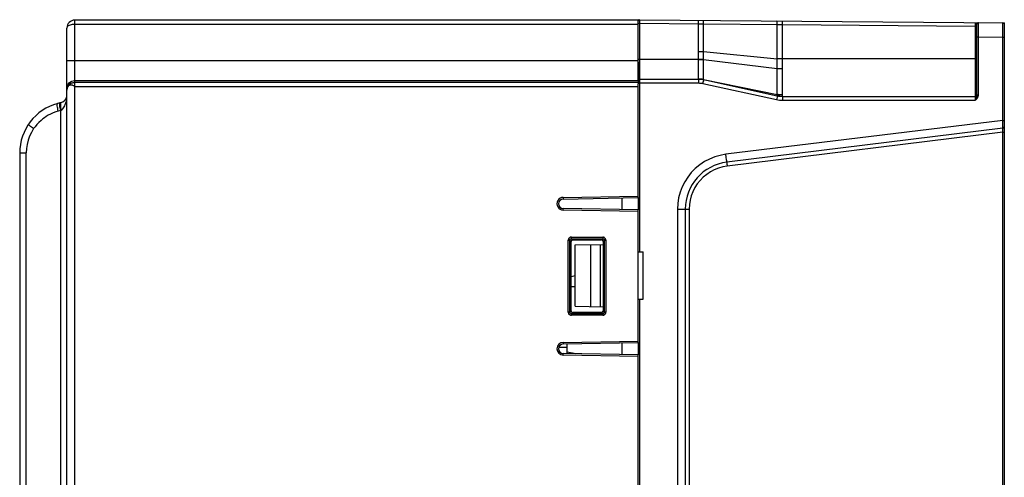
# Model space of a CAD drawing. Header units: millimetres. Extents: x 279 to 812, y 147 to 749.
# Tile 3 of 27: x 279 to 404, y 483 to 541. Entities that reach past the tile are written whole.
import ezdxf

# ---------------------------------------------------------------- set-up
doc = ezdxf.new("R2010")
doc.units = ezdxf.units.MM
doc.header["$LTSCALE"] = 65.395
doc.layers.get('0').update_dxf_attribs({"linetype": 'CONTINUOUS'})

msp = doc.modelspace()

# ---------------------------------------------------------------- linework, layer by layer
for p, q in [((285.76, 391.09), (285.76, 540.95)), ((357.26, 540.95), (285.76, 540.95)), ((285.76, 540.45), (357.26, 540.45)), ((357.26, 533.32), (357.26, 540.95)), ((357.46, 540.51), (357.26, 540.51)), ((357.46, 541.01), (357.46, 540.72)), ((357.46, 541.01), (403.76, 540.6)), ((357.46, 540.72), (357.46, 540.58)), ((357.46, 540.58), (357.46, 533.48)), ((364.93, 540.44), (357.46, 540.51)), ((364.93, 540.44), (364.93, 540.94)), ((364.93, 536.98), (364.93, 540.44)), ((365.57, 540.44), (364.93, 540.44)), ((374.94, 540.36), (365.57, 540.44)), ((374.94, 536.06), (374.94, 540.36)), ((375.58, 540.35), (374.94, 540.36)), ((375.58, 540.35), (375.59, 540.85)), ((375.58, 536.06), (375.58, 540.35)), ((400.06, 540.14), (375.58, 540.35)), ((400.05, 540.64), (400.06, 540.34)), ((400.06, 540.34), (400.06, 540.19)), ((400.06, 540.19), (400.06, 531.31)), ((400.06, 540.14), (400.26, 540.14)), ((400.26, 540.44), (400.26, 540.43)), ((400.26, 531.41), (400.26, 540.43)), ((400.46, 540.61), (400.46, 540.63)), ((400.46, 540.1), (400.46, 540.61)), ((400.46, 539.11), (400.46, 540.1)), ((403.56, 540.58), (403.56, 540.61)), ((403.56, 540.08), (403.56, 540.58)), ((403.56, 539.09), (403.56, 540.08)), ((403.76, 356.23), (403.76, 540.6)), ((284.76, 391.11), (284.76, 539.95)), ((400.26, 538.83), (400.46, 538.83)), ((400.46, 531.41), (400.46, 539.11)), ((400.46, 538.83), (403.56, 538.81)), ((403.56, 528.23), (403.56, 539.09)), ((403.56, 538.81), (403.76, 538.81)), ((364.93, 536.98), (365.57, 536.98)), ((365.57, 536.98), (374.94, 536.06)), ((284.83, 535.77), (284.76, 535.77)), ((285.76, 535.77), (284.83, 535.77)), ((357.26, 535.77), (285.76, 535.77)), ((357.26, 535.98), (364.95, 535.98)), ((357.26, 535.62), (357.26, 532.85)), ((364.95, 535.98), (365.56, 536)), ((365.36, 535.94), (365.55, 535.94)), ((365.55, 535.94), (374.93, 534.8)), ((375.58, 536.03), (374.93, 535.98)), ((375.58, 536.06), (374.94, 536.06)), ((400.26, 536.03), (375.58, 536.03)), ((365.57, 533.61), (365.57, 533.76)), ((284.9, 532.6), (285, 532.75)), ((285.76, 533.27), (357.26, 533.27)), ((357.26, 533.03), (285.76, 533.03)), ((285.76, 532.53), (357.26, 532.53)), ((357.26, 532.98), (364.93, 532.98)), ((357.26, 518.42), (357.26, 532.85)), ((357.46, 533.48), (364.93, 533.48)), ((357.46, 533.46), (357.46, 533.43)), ((357.46, 533.43), (357.46, 533.24)), ((357.46, 533.24), (357.46, 511.53)), ((365.18, 533.47), (365.26, 533.46)), ((365.46, 533.43), (365.56, 533.41)), ((365.47, 532.92), (374.83, 530.86)), ((365.55, 533.42), (374.93, 531.52)), ((365.57, 533.41), (374.94, 531.35)), ((284.76, 532.27), (284.78, 532.47)), ((374.93, 531.45), (374.93, 531.71)), ((375.04, 531.5), (374.93, 531.52)), ((375.04, 531.33), (374.93, 531.35)), ((375.15, 531.31), (375.04, 531.33)), ((375.26, 531.29), (375.15, 531.31)), ((375.37, 531.28), (375.26, 531.29)), ((375.48, 531.45), (375.37, 531.46)), ((375.47, 531.28), (375.37, 531.28)), ((375.58, 531.28), (375.47, 531.28)), ((375.59, 531.45), (375.48, 531.45)), ((375.58, 531.28), (400.06, 531.28)), ((375.6, 531.37), (375.59, 531.65)), ((400.06, 531.25), (400.06, 531.18)), ((400.46, 531.41), (400.26, 531.41)), ((400.46, 531.38), (400.46, 531.41)), ((283.55, 530.34), (283.57, 530.37)), ((284.01, 530.48), (283.57, 530.37)), ((283.93, 530.29), (283.92, 530.18)), ((375.59, 530.78), (400.05, 530.78)), ((400.06, 531.18), (400.05, 530.78)), ((400.2, 531.16), (400.16, 531.06)), ((283.93, 529.47), (283.66, 529.4)), ((284.02, 529.52), (283.93, 529.47)), ((283.93, 529.47), (283.93, 462.19)), ((403.56, 528.23), (368.41, 523.92)), ((403.58, 527.3), (403.56, 528.23)), ((403.56, 528.23), (403.76, 528.23)), ((403.58, 527.23), (368.53, 522.92)), ((403.56, 526.72), (368.58, 522.43)), ((403.56, 526.72), (403.57, 526.88)), ((403.56, 360.58), (403.56, 526.72)), ((403.56, 526.72), (403.76, 526.72)), ((403.57, 526.88), (403.58, 527.08)), ((403.58, 527.08), (403.58, 527.17)), ((278.76, 524.09), (278.76, 462.26)), ((278.76, 524.09), (279.58, 524.09)), ((279.58, 462.31), (279.58, 524.09)), ((368.46, 523.54), (368.41, 523.92)), ((347.75, 518.45), (347.76, 518.25)), ((347.76, 518.45), (357.26, 518.62)), ((347.76, 518.25), (357.26, 518.42)), ((355.26, 516.92), (355.26, 518.38)), ((357.26, 518.42), (357.26, 516.88)), ((357.26, 516.88), (347.76, 517.05)), ((357.26, 516.68), (347.76, 516.85)), ((357.26, 500.02), (357.26, 516.88)), ((362.26, 516.97), (362.26, 370.33)), ((362.26, 516.97), (363.75, 516.97)), ((363.26, 516.97), (363.26, 370.34)), ((363.75, 516.97), (363.75, 370.33)), ((348.4, 503.89), (348.4, 513.01)), ((348.4, 513.01), (348.6, 513.01)), ((348.6, 503.89), (348.6, 513.01)), ((348.6, 513.01), (348.76, 512.85)), ((348.76, 504.05), (348.76, 512.85)), ((348.8, 513.21), (348.8, 513.41)), ((348.8, 513.41), (352.77, 513.41)), ((348.8, 513.21), (348.96, 513.05)), ((348.8, 513.21), (352.77, 513.21)), ((348.96, 513.05), (351.14, 513.05)), ((351.14, 513.05), (352.62, 513.07)), ((352.77, 513.21), (352.62, 513.07)), ((352.77, 513.41), (352.77, 513.21)), ((352.97, 513.01), (352.82, 512.87)), ((352.82, 512.87), (352.82, 504.03)), ((352.97, 513.01), (352.97, 503.89)), ((352.97, 513.01), (353.16, 513.01)), ((353.16, 513.01), (353.16, 503.89)), ((349.26, 512.42), (352.82, 512.48)), ((349.26, 504.63), (349.26, 512.42)), ((351.26, 504.6), (351.26, 512.46)), ((352.51, 504.57), (352.51, 512.48)), ((357.26, 511.53), (357.91, 511.53)), ((357.91, 505.53), (357.91, 511.53)), ((349.26, 508.48), (348.76, 508.36)), ((357.26, 505.53), (357.91, 505.53)), ((357.46, 505.53), (357.46, 386.53)), ((348.6, 503.89), (348.4, 503.89)), ((348.6, 503.89), (348.76, 504.05)), ((348.8, 503.69), (348.96, 503.85)), ((351.14, 503.85), (348.96, 503.85)), ((349.26, 504.63), (352.82, 504.57)), ((352.62, 503.83), (351.14, 503.85)), ((352.77, 503.69), (352.62, 503.83)), ((352.97, 503.89), (352.82, 504.03)), ((353.16, 503.89), (352.97, 503.89)), ((348.8, 503.49), (348.8, 503.69)), ((352.77, 503.69), (348.8, 503.69)), ((352.77, 503.49), (348.8, 503.49)), ((352.77, 503.69), (352.77, 503.49)), ((347.75, 500.05), (357.26, 500.22)), ((347.75, 500.05), (347.75, 499.85)), ((347.75, 499.85), (357.26, 500.02)), ((357.26, 500.02), (357.26, 498.48)), ((348.26, 499.4), (347.18, 499.42)), ((348.26, 498.64), (348.26, 499.86)), ((348.26, 498.84), (349.37, 498.62)), ((355.26, 498.52), (355.26, 499.98)), ((357.26, 498.48), (347.76, 498.65)), ((357.26, 498.28), (347.76, 498.45)), ((357.26, 393.62), (357.26, 498.48))]:
    msp.add_line(p, q)
for points in [[(284.76, 539.95), (284.77, 540.03), (284.81, 540.11)], [(284.81, 540.11), (284.88, 540.18), (284.97, 540.25), (285.08, 540.31), (285.2, 540.36), (285.33, 540.4), (285.47, 540.42), (285.61, 540.44), (285.76, 540.45)], [(365.57, 540.44), (365.57, 540.57), (365.56, 540.69), (365.55, 540.79), (365.52, 540.87), (365.5, 540.92), (365.47, 540.94)], [(365.56, 536), (365.57, 536.25), (365.57, 536.5), (365.57, 536.74), (365.57, 540.44)], [(374.94, 540.36), (374.93, 540.48), (374.93, 540.61), (374.91, 540.71), (374.89, 540.79), (374.86, 540.84), (374.83, 540.86)], [(400.05, 540.64), (400.07, 540.63), (400.09, 540.63), (400.11, 540.62), (400.12, 540.61), (400.14, 540.59), (400.16, 540.58)], [(400.16, 540.58), (400.17, 540.56), (400.19, 540.55), (400.2, 540.53), (400.21, 540.52), (400.22, 540.5), (400.23, 540.49), (400.24, 540.48), (400.25, 540.47), (400.25, 540.46), (400.25, 540.45), (400.26, 540.44)], [(364.95, 535.98), (364.94, 536.23), (364.94, 536.49), (364.93, 536.74), (364.93, 536.98)], [(364.94, 533.67), (364.94, 533.81), (364.93, 533.99), (364.93, 534.21), (364.93, 534.45), (364.94, 534.73), (364.94, 535.02), (364.94, 535.33), (364.95, 535.65), (364.95, 535.98)], [(364.95, 535.96), (365.05, 535.95), (365.15, 535.94), (365.26, 535.94), (365.36, 535.94)], [(365.55, 535.94), (365.55, 535.96), (365.56, 535.97), (365.56, 535.99), (365.56, 536)], [(365.57, 533.76), (365.57, 533.94), (365.57, 534.16), (365.57, 534.41), (365.57, 534.68), (365.57, 534.98), (365.56, 535.29), (365.56, 535.61), (365.55, 535.94)], [(374.93, 535.98), (374.93, 536), (374.94, 536.02), (374.94, 536.04), (374.94, 536.06)], [(374.93, 534.8), (374.93, 535.09), (374.93, 535.38), (374.93, 535.68), (374.93, 535.98)], [(375.58, 536.03), (375.58, 536.03), (375.58, 536.04), (375.58, 536.05), (375.58, 536.06)], [(375.59, 534.76), (375.6, 535.07), (375.59, 535.39), (375.59, 535.71), (375.58, 536.03)], [(374.93, 531.71), (374.94, 531.98), (374.94, 532.32), (374.94, 532.72), (374.94, 533.17), (374.94, 533.68), (374.93, 534.22), (374.93, 534.8)], [(375.59, 534.76), (375.48, 534.76), (375.37, 534.76), (375.26, 534.77), (375.15, 534.78), (375.04, 534.79), (374.93, 534.8)], [(375.59, 531.65), (375.58, 531.92), (375.58, 532.26), (375.58, 532.67), (375.58, 533.13), (375.58, 533.63), (375.59, 534.18), (375.59, 534.76)], [(284.76, 532.06), (284.77, 532.25), (284.82, 532.43), (284.9, 532.6)], [(284.82, 532.5), (284.77, 532.34), (284.76, 532.16)], [(284.9, 532.54), (284.86, 532.47), (284.82, 532.39), (284.79, 532.31), (284.77, 532.23)], [(284.78, 532.47), (284.83, 532.66), (284.92, 532.83), (285.05, 532.98), (285.2, 533.11), (285.37, 533.2)], [(285.26, 532.98), (285.12, 532.9), (285, 532.79), (284.9, 532.65), (284.82, 532.5)], [(285.26, 532.9), (285.19, 532.85), (285.12, 532.8), (285.06, 532.74), (285, 532.68), (284.95, 532.61), (284.9, 532.54)], [(285.38, 532.69), (285.32, 532.7), (285.26, 532.71), (285.2, 532.71), (285.14, 532.7), (285.09, 532.69), (285.04, 532.67), (285, 532.65), (284.96, 532.62), (284.93, 532.58), (284.9, 532.54)], [(285, 532.75), (285.12, 532.87), (285.26, 532.97)], [(285.76, 533.03), (285.67, 533.03), (285.58, 533.01), (285.5, 533), (285.42, 532.97), (285.34, 532.94), (285.26, 532.9)], [(285.37, 533.2), (285.56, 533.25), (285.76, 533.27)], [(285.76, 532.53), (285.7, 532.57), (285.64, 532.6), (285.57, 532.63), (285.51, 532.66), (285.44, 532.68), (285.38, 532.69)], [(357.46, 533.48), (357.46, 533.47), (357.46, 533.47), (357.46, 533.46)], [(364.93, 533.48), (364.93, 533.46), (364.93, 533.41), (364.93, 533.33)], [(364.93, 533.33), (364.93, 533.11), (364.93, 532.98)], [(364.93, 532.98), (365.07, 532.97), (365.2, 532.96), (365.34, 532.94), (365.47, 532.92)], [(364.95, 533.48), (364.95, 533.5), (364.94, 533.56), (364.94, 533.67)], [(364.95, 533.48), (365.05, 533.47), (365.16, 533.47), (365.18, 533.47)], [(365.15, 533.47), (365.26, 533.46), (365.36, 533.45), (365.45, 533.43), (365.55, 533.42)], [(365.26, 533.46), (365.36, 533.45), (365.46, 533.43)], [(365.55, 533.26), (365.5, 533.04), (365.47, 532.92)], [(365.55, 533.42), (365.56, 533.44), (365.56, 533.5), (365.57, 533.61)], [(365.57, 533.41), (365.57, 533.39), (365.56, 533.34), (365.55, 533.26)], [(284.77, 532.23), (284.76, 532.14), (284.76, 532.06)], [(374.94, 531.35), (374.93, 531.33), (374.93, 531.28), (374.91, 531.2)], [(374.93, 531.35), (374.93, 531.36), (374.93, 531.4), (374.93, 531.45)], [(375.37, 531.46), (375.26, 531.47), (375.15, 531.48), (375.04, 531.5)], [(375.58, 531.28), (375.59, 531.29), (375.59, 531.32), (375.6, 531.37)], [(375.58, 531.28), (375.58, 531.26), (375.58, 531.21), (375.59, 531.13)], [(400.06, 531.28), (400.06, 531.28), (400.06, 531.27), (400.06, 531.27), (400.06, 531.25)], [(400.26, 531.41), (400.26, 531.39), (400.25, 531.38), (400.25, 531.36), (400.25, 531.34), (400.24, 531.32), (400.24, 531.29), (400.23, 531.27), (400.23, 531.25), (400.22, 531.22), (400.21, 531.19), (400.2, 531.16)], [(400.36, 531.1), (400.38, 531.13), (400.4, 531.16), (400.41, 531.2), (400.42, 531.23), (400.44, 531.26), (400.44, 531.29), (400.45, 531.32), (400.45, 531.35), (400.46, 531.38)], [(283.66, 529.4), (283.61, 529.58), (283.58, 529.76), (283.55, 529.92), (283.53, 530.07), (283.53, 530.19), (283.53, 530.28), (283.55, 530.34)], [(283.85, 530.44), (283.82, 530.42), (283.81, 530.36), (283.8, 530.27)], [(283.8, 530.27), (283.81, 530.15), (283.82, 530.01), (283.85, 529.85), (283.89, 529.67), (283.93, 529.47)], [(283.92, 530.18), (283.93, 530.04), (283.94, 529.88), (283.97, 529.7), (284.01, 529.52)], [(284.02, 530.48), (283.97, 530.45), (283.94, 530.39), (283.93, 530.29)], [(284.02, 529.52), (284.14, 529.61), (284.25, 529.71), (284.33, 529.82), (284.41, 529.94), (284.49, 530.08), (284.55, 530.25), (284.62, 530.44), (284.68, 530.66)], [(284.68, 531.06), (284.65, 531), (284.64, 530.93), (284.64, 530.87), (284.64, 530.8), (284.65, 530.73), (284.68, 530.66)], [(284.68, 530.66), (284.7, 530.79), (284.72, 530.92), (284.74, 531.05), (284.75, 531.19)], [(374.91, 531.2), (374.86, 530.98), (374.83, 530.86)], [(374.83, 530.86), (375.02, 530.82), (375.21, 530.8), (375.4, 530.78), (375.59, 530.78)], [(375.59, 531.13), (375.59, 530.91), (375.59, 530.78)], [(400.13, 530.98), (400.11, 530.93), (400.09, 530.88), (400.05, 530.78)], [(400.26, 530.96), (400.23, 530.93), (400.2, 530.9), (400.16, 530.87), (400.13, 530.84), (400.09, 530.81), (400.05, 530.78)], [(400.16, 531.06), (400.14, 531.02), (400.13, 530.98)], [(400.26, 530.96), (400.29, 531), (400.31, 531.03), (400.34, 531.06), (400.36, 531.1)], [(283.66, 529.4), (283.33, 529.3), (283, 529.18), (282.68, 529.03), (282.38, 528.88), (282.12, 528.72), (281.9, 528.57)], [(280.53, 527.18), (280.39, 527.28), (280.26, 527.38), (280.14, 527.47), (280.04, 527.55), (279.97, 527.62), (279.91, 527.68), (279.88, 527.72), (279.88, 527.74)], [(281.9, 528.57), (281.7, 528.43), (281.47, 528.23), (281.2, 527.98), (280.93, 527.69), (280.71, 527.43), (280.53, 527.18)], [(280.53, 527.18), (280.25, 526.71), (280.01, 526.22), (279.83, 525.71), (279.69, 525.18), (279.61, 524.64), (279.58, 524.09)], [(403.58, 527.23), (403.58, 527.23), (403.58, 527.24), (403.58, 527.24), (403.58, 527.3)], [(403.58, 527.17), (403.58, 527.2), (403.58, 527.21), (403.58, 527.22)], [(368.41, 523.92), (367.7, 523.79), (367, 523.59), (366.33, 523.32), (365.69, 522.99), (365.09, 522.58), (364.53, 522.12), (364.02, 521.61), (363.57, 521.04), (363.18, 520.43), (362.86, 519.78), (362.6, 519.1), (362.41, 518.4), (362.3, 517.69), (362.26, 516.97)], [(368.52, 522.92), (368.52, 522.94), (368.52, 523), (368.51, 523.09), (368.5, 523.21), (368.46, 523.54)], [(368.52, 522.92), (368.52, 522.91), (368.53, 522.86), (368.54, 522.78), (368.55, 522.67), (368.56, 522.56), (368.58, 522.43)], [(368.58, 522.43), (368.01, 522.33), (367.47, 522.17), (366.94, 521.96), (366.44, 521.7), (365.97, 521.38), (365.53, 521.02), (365.13, 520.61), (364.77, 520.17), (364.47, 519.69), (364.21, 519.18), (364.01, 518.65), (363.86, 518.1), (363.78, 517.54), (363.75, 516.97)], [(347.75, 516.85), (347.75, 516.9), (347.76, 516.95), (347.76, 516.99), (347.76, 517.02), (347.76, 517.05)], [(348.8, 513.41), (348.77, 513.41), (348.73, 513.4), (348.7, 513.4), (348.66, 513.39), (348.63, 513.37), (348.59, 513.35), (348.56, 513.33), (348.52, 513.3), (348.49, 513.27), (348.46, 513.22), (348.43, 513.18), (348.41, 513.13), (348.4, 513.07), (348.4, 513.01)], [(348.6, 513.01), (348.6, 513.04), (348.61, 513.07), (348.62, 513.09), (348.63, 513.12), (348.64, 513.14), (348.66, 513.16), (348.68, 513.17), (348.69, 513.18), (348.71, 513.19), (348.73, 513.2), (348.75, 513.2), (348.76, 513.21), (348.78, 513.21), (348.8, 513.21)], [(353.16, 513.01), (353.16, 513.04), (353.16, 513.07), (353.15, 513.11), (353.14, 513.14), (353.13, 513.18), (353.11, 513.21), (353.09, 513.25), (353.06, 513.28), (353.02, 513.32), (352.98, 513.35), (352.93, 513.37), (352.88, 513.39), (352.83, 513.4), (352.77, 513.41)], [(352.77, 513.21), (352.8, 513.21), (352.82, 513.2), (352.85, 513.19), (352.87, 513.18), (352.89, 513.16), (352.91, 513.15), (352.93, 513.13), (352.94, 513.11), (352.95, 513.09), (352.95, 513.08), (352.96, 513.06), (352.96, 513.04), (352.96, 513.03), (352.97, 513.01)], [(348.4, 503.89), (348.4, 503.86), (348.4, 503.83), (348.41, 503.79), (348.42, 503.76), (348.43, 503.72), (348.45, 503.69), (348.48, 503.65), (348.51, 503.62), (348.54, 503.58), (348.58, 503.55), (348.63, 503.53), (348.68, 503.51), (348.74, 503.5), (348.8, 503.49)], [(348.8, 503.69), (348.77, 503.69), (348.74, 503.7), (348.71, 503.71), (348.69, 503.72), (348.67, 503.74), (348.65, 503.75), (348.64, 503.77), (348.62, 503.79), (348.62, 503.81), (348.61, 503.82), (348.6, 503.84), (348.6, 503.86), (348.6, 503.87), (348.6, 503.89)], [(352.97, 503.89), (352.96, 503.86), (352.96, 503.83), (352.95, 503.81), (352.93, 503.78), (352.92, 503.76), (352.9, 503.74), (352.89, 503.73), (352.87, 503.72), (352.85, 503.71), (352.83, 503.7), (352.82, 503.7), (352.8, 503.69), (352.78, 503.69), (352.77, 503.69)], [(352.77, 503.49), (352.8, 503.49), (352.83, 503.5), (352.86, 503.5), (352.9, 503.51), (352.93, 503.53), (352.97, 503.55), (353, 503.57), (353.04, 503.6), (353.07, 503.64), (353.1, 503.68), (353.13, 503.72), (353.15, 503.78), (353.16, 503.83), (353.16, 503.89)], [(347.75, 498.45), (347.75, 498.5), (347.76, 498.55), (347.76, 498.59), (347.76, 498.62), (347.76, 498.65)]]:
    msp.add_lwpolyline(points)
for centre, radius, start, end in [((285.76, 539.95), 1, 90, 179.9936), ((357.46, 540.81), 0.2, 89.5, 164.9167), ((400.46, 540.43), 0.2, 89.4995, 180.0009), ((403.56, 540.41), 0.2, 0, 89.5), ((357.46, 533.28), 0.2, 90, 179.9999), ((364.93, 530.48), 3, 77.5918, 89.9973), ((283.76, 531.45), 1, 336.7751, 0.0029), ((375.58, 534.28), 3, 257.5925, 270), ((400.06, 531.48), 0.2, 270, 345), ((285.26, 524.09), 6.5, 104.9996, 179.9993), ((283.76, 531.45), 1, 284.9965, 336.7816), ((403.56, 527.43), 0.2, 277, 360), ((369.26, 516.97), 6, 96.9954, 180.0039), ((347.76, 517.65), 0.8, 89.9879, 270.012), ((347.76, 517.65), 0.6, 90, 270), ((347.76, 499.25), 0.8, 90.6829, 270.0121), ((347.76, 499.25), 0.6, 90.6873, 270)]:
    msp.add_arc(centre, radius, start, end)
for centre, major_axis, ratio, start_param, end_param in [((348.96, 512.85), (-0.14, 0.145), 0.992658, -0.766072, 0.797128), ((352.62, 512.86), (0.178, 0.101), 0.9776, -0.507601, 1.0556), ((399.34, 503.28), (136.58, 0), 0.030245, 1.946287, 1.950209), ((348.96, 504.05), (0.14, 0.145), 0.992655, -3.938715, -2.375514), ((352.62, 504.03), (0.178, -0.101), 0.977728, -1.057335, 0.505865)]:
    msp.add_ellipse(centre, major_axis=major_axis, ratio=ratio, start_param=start_param, end_param=end_param)

doc.saveas('drawing.dxf')
